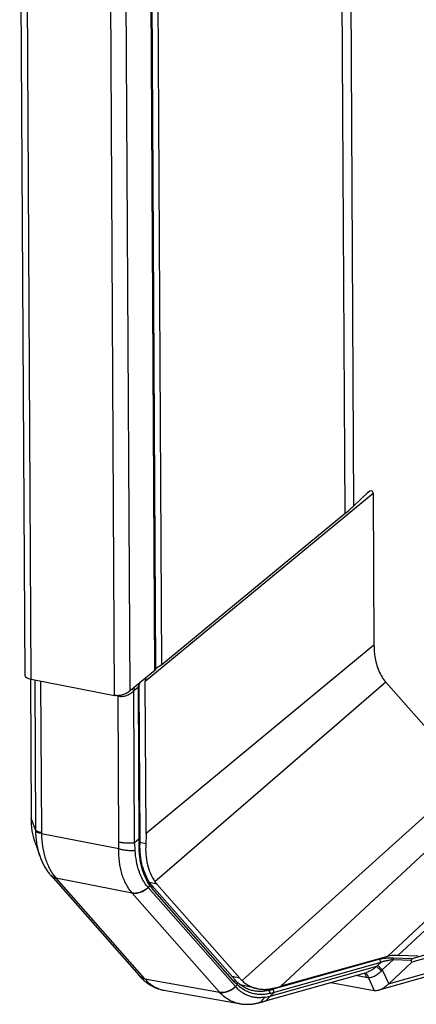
# Model space of a CAD drawing. Header units: millimetres. Extents: x 114 to 402, y 91 to 329.
# Tile 1 of 22: x 114 to 148, y 164 to 248. Entities that reach past the tile are written whole.
import ezdxf

# ---------------------------------------------------------------- set-up
doc = ezdxf.new("R2010")
doc.units = ezdxf.units.MM
doc.header["$LTSCALE"] = 32.67
doc.layers.add('00_COMPONENTS', color=7, linetype='CONTINUOUS')

msp = doc.modelspace()

# ---------------------------------------------------------------- linework, layer by layer
at = {"layer": '00_COMPONENTS', "color": 7}
for p, q in [((114.611, 192.185), (114.155, 273.9)), ((125.639, 192.649), (125.207, 269.963)), ((125.709, 192.872), (125.28, 269.88)), ((126.22, 193.128), (125.794, 269.56)), ((142.523, 206.605), (143.694, 207.71)), ((144.162, 207.671), (144.234, 194.776)), ((141.773, 205.951), (126.22, 193.128)), ((126.22, 193.128), (125.693, 192.781)), ((125.639, 192.649), (123.574, 190.947)), ((125.68, 192.704), (125.639, 192.649)), ((125.709, 192.872), (125.68, 192.704)), ((115.075, 191.922), (115.141, 180.125)), ((115.132, 191.911), (122.21, 190.528)), ((124.234, 191.242), (124.306, 191.312)), ((124.378, 178.417), (124.306, 191.312)), ((124.888, 178.827), (124.816, 191.722)), ((145.247, 191.636), (152.274, 183.66)), ((124.306, 178.347), (124.234, 191.242)), ((201.707, 183.125), (147.444, 167.896)), ((201.5, 183.358), (147.453, 168.19)), ((201.722, 181.552), (144.645, 165.533)), ((115.467, 178.059), (115.853, 176.921)), ((116.757, 175.306), (116.77, 175.291)), ((116.77, 175.291), (116.791, 175.266)), ((116.791, 175.266), (124.285, 166.76)), ((132.433, 166.182), (125.411, 174.154)), ((132.437, 166.395), (125.415, 174.367)), ((125.812, 174.508), (132.834, 166.536)), ((144.716, 168.144), (135.666, 165.604)), ((144.815, 167.88), (135.765, 165.34)), ((145.367, 168.393), (136.317, 165.853)), ((144.815, 167.88), (144.716, 168.144)), ((147.444, 167.896), (145.485, 166.075)), ((145.862, 168.106), (145.884, 168.243)), ((147.396, 168.054), (145.862, 168.106)), ((147.453, 168.19), (145.884, 168.243)), ((147.997, 168.409), (146.252, 168.469)), ((147.453, 168.19), (147.396, 168.054)), ((147.444, 167.896), (147.396, 168.054)), ((124.285, 166.76), (124.307, 166.735)), ((124.307, 166.735), (124.328, 166.711)), ((134.288, 165.662), (132.883, 165.985)), ((140.567, 166.164), (144.251, 165.509))]:
    msp.add_line(p, q, dxfattribs=at)
at = {"layer": '00_COMPONENTS', "color": 4}
for p, q in [((115.132, 191.911), (114.676, 273.603)), ((122.21, 190.528), (121.756, 271.954)), ((123.535, 190.915), (123.086, 271.417)), ((141.773, 205.951), (141.479, 258.803)), ((142.523, 206.605), (142.234, 258.381)), ((124.816, 191.722), (144.162, 207.671)), ((144.234, 194.776), (124.888, 178.827)), ((115.431, 191.852), (115.502, 179.11)), ((115.932, 191.754), (116.004, 178.885)), ((145.247, 191.636), (125.639, 174.726)), ((122.38, 190.507), (122.516, 190.48)), ((122.585, 178.099), (122.516, 190.48)), ((123.914, 178.024), (123.842, 190.923)), ((123.961, 191.016), (124.234, 191.242)), ((163.731, 185.457), (145.367, 168.393)), ((163.855, 184.825), (146.252, 168.469)), ((152.274, 183.66), (133.03, 166.337)), ((154.681, 182.917), (136.317, 165.853)), ((201.948, 181.897), (145.448, 166.041)), ((115.502, 179.11), (115.141, 180.125)), ((116.005, 178.813), (122.571, 177.528)), ((124.306, 178.347), (123.914, 178.024)), ((124.306, 178.347), (124.378, 178.417)), ((124.861, 177.924), (124.373, 178.036)), ((117.22, 175.047), (123.703, 173.779)), ((117.255, 175.006), (124.73, 166.521)), ((125.812, 174.508), (125.197, 174.649)), ((125.233, 174.377), (125.242, 174.584)), ((123.716, 173.764), (123.703, 173.779)), ((131.117, 165.362), (123.716, 173.764)), ((125.067, 174.233), (125.053, 174.249)), ((125.233, 174.377), (125.067, 174.233)), ((132.468, 165.831), (125.067, 174.233)), ((125.411, 174.154), (125.415, 174.367)), ((144.815, 167.88), (144.555, 167.639)), ((145.862, 168.106), (144.934, 167.244)), ((144.445, 167.535), (135.392, 164.994)), ((144.934, 167.244), (145.485, 166.075)), ((124.766, 166.481), (131.13, 165.348)), ((132.834, 166.536), (132.181, 166.686)), ((132.433, 166.182), (132.437, 166.395)), ((143.558, 166.597), (142.672, 166.755)), ((143.757, 166.579), (144.262, 165.507)), ((126.4, 165.52), (126.402, 165.519)), ((132.632, 165.978), (132.468, 165.831)), ((132.483, 165.815), (132.468, 165.831)), ((132.632, 165.978), (132.631, 166.197)), ((134.978, 165.594), (135.327, 165.513)), ((135.765, 165.34), (135.666, 165.604)), ((131.13, 165.348), (131.117, 165.362)), ((135.765, 165.34), (135.392, 164.994))]:
    msp.add_line(p, q, dxfattribs=at)
at = {"layer": '00_COMPONENTS', "color": 7}
for points in [[(115.853, 176.921), (115.886, 176.827), (115.921, 176.734), (115.957, 176.642), (115.995, 176.551), (116.034, 176.462), (116.074, 176.374), (116.116, 176.288), (116.159, 176.202), (116.203, 176.119), (116.248, 176.036), (116.295, 175.955), (116.343, 175.876), (116.392, 175.798), (116.442, 175.721), (116.493, 175.647), (116.545, 175.573), (116.599, 175.502), (116.653, 175.432), (116.709, 175.363), (116.757, 175.306)], [(124.328, 166.711), (124.375, 166.66), (124.433, 166.6), (124.49, 166.541), (124.549, 166.485), (124.608, 166.429), (124.668, 166.375), (124.729, 166.323), (124.79, 166.272), (124.852, 166.223), (124.914, 166.176), (124.977, 166.13), (125.041, 166.085), (125.105, 166.042), (125.17, 166.001), (125.235, 165.961), (125.301, 165.923), (125.367, 165.886), (125.433, 165.851), (125.5, 165.817), (125.568, 165.785), (125.635, 165.755), (125.704, 165.726), (125.772, 165.698), (125.841, 165.672), (125.91, 165.648), (125.98, 165.625), (126.05, 165.603), (126.12, 165.583), (126.19, 165.565), (126.261, 165.548), (126.332, 165.533), (126.404, 165.519), (132.796, 164.381)], [(134.411, 164.445), (134.458, 164.456), (134.514, 164.471), (134.57, 164.485), (134.625, 164.499), (134.679, 164.513), (134.733, 164.527), (134.786, 164.542), (134.838, 164.556), (143.592, 167.013)], [(132.796, 164.381), (132.831, 164.375), (132.903, 164.364), (132.975, 164.354), (133.048, 164.346), (133.122, 164.338), (133.195, 164.333), (133.27, 164.329), (133.345, 164.326), (133.42, 164.325), (133.496, 164.325), (133.572, 164.327), (133.648, 164.33), (133.725, 164.335), (133.802, 164.341), (133.879, 164.349), (133.957, 164.359), (134.034, 164.37), (134.112, 164.382), (134.19, 164.397), (134.268, 164.412), (134.347, 164.43), (134.411, 164.445)]]:
    msp.add_lwpolyline(points, dxfattribs=at)
for centre, radius, start, end in [((125.548, 191.02), 1.336, 155.61021, 159.2564), ((125.556, 191.307), 1.251, 167.73088, 171.59602), ((125.531, 191.311), 1.226, 171.60308, 171.81883), ((112.249, 178.152), 12.058, 358.67832, 0.92847), ((112.047, 178.36), 12.331, 358.09642, 0.26809), ((127.484, 176.189), 2.757, 215.61679, 221.37427), ((127.551, 176.04), 2.853, 215.65119, 221.37279), ((134.511, 168.223), 2.764, 221.38532, 227.13228), ((134.573, 168.068), 2.853, 221.38358, 227.10541), ((131.916, 178.987), 13.898, 284.20783, 285.65321), ((131.975, 179.372), 14.534, 283.72339, 285.11319)]:
    msp.add_arc(centre, radius, start, end, dxfattribs=at)
at = {"layer": '00_COMPONENTS', "color": 4}
for centre, radius, start, end in [((121.811, 190.468), 0.705, 0.97267, 3.05664), ((121.858, 190.438), 0.82, 1.0845, 5.79568), ((121.973, 193.427), 3.124, 306.72579, 309.50087), ((121.409, 179.102), 5.907, 179.91792, 180.78211), ((120.715, 178.911), 4.711, 180.32173, 181.19483), ((120.409, 177.785), 4.204, 220.64759, 221.38087), ((149.484, 162.334), 7.241, 132.89838, 134.09452), ((148.958, 163.406), 5.561, 136.35388, 137.65706), ((124.803, 167.227), 0.698, 221.38001, 225.53306), ((124.806, 167.23), 0.702, 225.53338, 227.7006), ((128.03, 169.428), 4.398, 221.38025, 222.09256), ((126.87, 168.049), 2.573, 259.51777, 259.9085), ((129.956, 196.732), 32.2, 278.89479, 279.71865)]:
    msp.add_arc(centre, radius, start, end, dxfattribs=at)
at = {"layer": '00_COMPONENTS', "color": 7}
for centre, major_axis, ratio, start_param, end_param in [((143.555, 206.952), (0.526, 0.925), 0.327303, -0.516947, 0.817717), ((141.427, 205.882), (1.49, 1.193), 0.086566, -1.405786, -0.815844), ((116.111, 192.219), (1.5, 0.035), 0.25203, 3.137098, 3.995357), ((125.257, 191.866), (0.177, 0.613), 0.658249, 1.528899, 1.991444), ((123.189, 190.836), (1.5, 0.035), 0.25203, -2.287828, -2.2772), ((122.074, 192.533), (2.232, 0.831), 0.903572, -1.226094, -1.204889), ((130.405, 178.555), (4.593, 4.048), 0.657419, 3.07218, 3.141483), ((145.981, 168.34), (0.748, 0.025), 0.171827, 1.194789, 2.529453), ((137.428, 170.583), (4.593, 4.048), 0.657419, 3.141483, 3.210785), ((144.214, 166.97), (-0.397, 1.447), 0.721231, -3.471864, -3.461236), ((146.048, 165.319), (1.693, 1.638), 0.397247, 1.519673, 1.540879)]:
    msp.add_ellipse(centre, major_axis=major_axis, ratio=ratio, start_param=start_param, end_param=end_param, dxfattribs=at)
for points, knots in [([(144.234, 194.776), (144.235, 194.62), (144.247, 194.31), (144.306, 193.783), (144.426, 193.211), (144.63, 192.615), (144.899, 192.086), (145.125, 191.775), (145.247, 191.636)], [0, 0, 0, 0, 0.139555, 0.275791, 0.47264, 0.659305, 0.835044, 1, 1, 1, 1]), ([(124.234, 191.242), (124.237, 191.261), (124.251, 191.347), (124.275, 191.43), (124.299, 191.493)], [0, 0, 0, 0, 0.225917, 1, 1, 1, 1]), ([(124.306, 191.312), (124.306, 191.326), (124.306, 191.384), (124.311, 191.442), (124.318, 191.485)], [0, 0, 0, 0, 0.239918, 1, 1, 1, 1]), ([(123.535, 190.915), (123.437, 190.837), (123.229, 190.699), (122.89, 190.557), (122.548, 190.494), (122.325, 190.506), (122.222, 190.526)], [0, 0, 0, 0, 0.266783, 0.528849, 0.776872, 1, 1, 1, 1]), ([(115.467, 178.059), (115.358, 178.38), (115.196, 179.064), (115.143, 179.765), (115.141, 180.125)], [0, 0, 0, 0, 0.484743, 1, 1, 1, 1]), ([(124.888, 178.827), (124.888, 178.751), (124.887, 178.45), (124.875, 178.149), (124.861, 177.924)], [0, 0, 0, 0, 0.251688, 1, 1, 1, 1]), ([(125.242, 174.584), (125.089, 174.798), (124.819, 175.279), (124.539, 176.091), (124.38, 176.995), (124.36, 177.627), (124.371, 177.95)], [0, 0, 0, 0, 0.223283, 0.465426, 0.725341, 1, 1, 1, 1]), ([(124.861, 177.924), (124.842, 177.619), (124.845, 177.165), (124.918, 176.573), (125.078, 175.781), (125.339, 175.15), (125.639, 174.726)], [0, 0, 0, 0, 0.27418, 0.406213, 0.534276, 1, 1, 1, 1]), ([(125.233, 174.377), (125.074, 174.599), (124.791, 175.099), (124.496, 175.942), (124.324, 176.881), (124.297, 177.538), (124.304, 177.874)], [0, 0, 0, 0, 0.223368, 0.465484, 0.725336, 1, 1, 1, 1]), ([(145.884, 168.243), (145.775, 168.247), (145.551, 168.247), (145.275, 168.231), (145.063, 168.209), (144.928, 168.19), (144.814, 168.168), (144.746, 168.152), (144.716, 168.144)], [0, 0, 0, 0, 0.27892, 0.571312, 0.704606, 0.821802, 0.920072, 1, 1, 1, 1]), ([(145.862, 168.106), (145.764, 168.096), (145.564, 168.069), (145.277, 168.014), (145.053, 167.959), (144.904, 167.913), (144.842, 167.891), (144.815, 167.88)], [0, 0, 0, 0, 0.273558, 0.564385, 0.81711, 0.917539, 1, 1, 1, 1]), ([(133.03, 166.337), (133.12, 166.253), (133.31, 166.099), (133.618, 165.906), (133.945, 165.757), (134.173, 165.689), (134.288, 165.662)], [0, 0, 0, 0, 0.256303, 0.506874, 0.753936, 1, 1, 1, 1]), ([(133.944, 165.485), (133.824, 165.512), (133.587, 165.584), (133.246, 165.741), (132.924, 165.945), (132.726, 166.109), (132.631, 166.197)], [0, 0, 0, 0, 0.244574, 0.491129, 0.742202, 1, 1, 1, 1]), ([(135.423, 165.252), (135.298, 165.221), (135.046, 165.174), (134.666, 165.149), (134.293, 165.171), (133.93, 165.241), (133.579, 165.357), (133.242, 165.52), (132.923, 165.726), (132.727, 165.89), (132.632, 165.978)], [0, 0, 0, 0, 0.129068, 0.254788, 0.378118, 0.500194, 0.622252, 0.745509, 0.871096, 1, 1, 1, 1]), ([(135.327, 165.513), (135.21, 165.484), (134.977, 165.438), (134.626, 165.409), (134.28, 165.422), (134.055, 165.459), (133.944, 165.485)], [0, 0, 0, 0, 0.258327, 0.509881, 0.756416, 1, 1, 1, 1]), ([(134.288, 165.662), (134.396, 165.637), (134.616, 165.601), (134.955, 165.586), (135.3, 165.612), (135.53, 165.654), (135.646, 165.681)], [0, 0, 0, 0, 0.242399, 0.488517, 0.740434, 1, 1, 1, 1]), ([(135.646, 165.681), (135.703, 165.695), (135.928, 165.749), (136.152, 165.807), (136.317, 165.853)], [0, 0, 0, 0, 0.25688, 1, 1, 1, 1]), ([(144.262, 165.507), (144.324, 165.497), (144.454, 165.491), (144.581, 165.515), (144.645, 165.533)], [0, 0, 0, 0, 0.485477, 1, 1, 1, 1]), ([(144.645, 165.533), (144.716, 165.553), (144.86, 165.609), (145.064, 165.727), (145.262, 165.872), (145.387, 165.983), (145.448, 166.041)], [0, 0, 0, 0, 0.231615, 0.478407, 0.73619, 1, 1, 1, 1])]:
    msp.add_open_spline(points, degree=3, knots=knots, dxfattribs=at)
at = {"layer": '00_COMPONENTS', "color": 4}
for points, knots in [([(122.516, 190.48), (122.529, 190.478), (122.583, 190.468), (122.637, 190.46), (122.678, 190.454)], [0, 0, 0, 0, 0.241191, 1, 1, 1, 1]), ([(122.678, 190.454), (122.727, 190.447), (122.827, 190.441), (123.035, 190.458), (123.297, 190.535), (123.588, 190.699), (123.761, 190.844), (123.842, 190.923)], [0, 0, 0, 0, 0.113506, 0.232147, 0.480766, 0.738705, 1, 1, 1, 1]), ([(123.842, 190.923), (123.831, 190.937), (123.795, 190.988), (123.758, 191.04), (123.733, 191.077)], [0, 0, 0, 0, 0.275593, 1, 1, 1, 1]), ([(123.961, 191.016), (123.949, 191.03), (123.909, 191.08), (123.869, 191.13), (123.841, 191.167)], [0, 0, 0, 0, 0.276563, 1, 1, 1, 1]), ([(116.004, 178.885), (115.942, 178.898), (115.831, 178.926), (115.701, 178.972), (115.617, 179.013), (115.568, 179.044), (115.53, 179.075), (115.51, 179.099), (115.502, 179.11)], [0, 0, 0, 0, 0.336717, 0.617005, 0.734629, 0.837099, 0.925037, 1, 1, 1, 1]), ([(116.005, 178.813), (115.943, 178.825), (115.831, 178.849), (115.701, 178.891), (115.617, 178.93), (115.568, 178.958), (115.53, 178.988), (115.51, 179.01), (115.503, 179.021)], [0, 0, 0, 0, 0.339836, 0.621309, 0.73871, 0.84038, 0.92694, 1, 1, 1, 1]), ([(115.503, 179.021), (115.505, 178.84), (115.523, 178.48), (115.608, 177.787), (115.73, 177.282), (115.839, 176.96)], [0, 0, 0, 0, 0.26022, 0.514239, 1, 1, 1, 1]), ([(116.005, 178.813), (116.012, 178.441), (116.073, 177.718), (116.273, 176.849), (116.507, 176.215), (116.773, 175.654), (117.027, 175.271), (117.22, 175.047)], [0, 0, 0, 0, 0.276996, 0.538057, 0.661463, 0.779668, 1, 1, 1, 1]), ([(122.571, 177.528), (122.574, 177.575), (122.583, 177.766), (122.586, 177.956), (122.585, 178.099)], [0, 0, 0, 0, 0.248755, 1, 1, 1, 1]), ([(122.585, 178.099), (122.682, 178.078), (122.89, 178.045), (123.217, 178.017), (123.562, 178.008), (123.797, 178.016), (123.914, 178.024)], [0, 0, 0, 0, 0.223087, 0.472759, 0.736289, 1, 1, 1, 1]), ([(123.967, 177.37), (123.964, 177.424), (123.953, 177.643), (123.934, 177.861), (123.914, 178.024)], [0, 0, 0, 0, 0.24859, 1, 1, 1, 1]), ([(124.304, 177.874), (124.31, 177.88), (124.318, 177.889), (124.329, 177.9), (124.338, 177.908), (124.346, 177.917), (124.354, 177.928), (124.362, 177.94), (124.368, 177.947), (124.371, 177.95)], [0, 0, 0, 0, 0.240281, 0.356345, 0.47058, 0.591574, 0.727783, 0.870466, 1, 1, 1, 1]), ([(123.703, 173.779), (123.507, 174.002), (123.249, 174.385), (122.986, 174.947), (122.763, 175.579), (122.586, 176.444), (122.558, 177.161), (122.571, 177.528)], [0, 0, 0, 0, 0.223044, 0.341613, 0.464901, 0.724713, 1, 1, 1, 1]), ([(122.571, 177.528), (122.673, 177.497), (122.891, 177.444), (123.235, 177.392), (123.599, 177.365), (123.845, 177.365), (123.967, 177.37)], [0, 0, 0, 0, 0.225753, 0.476971, 0.739941, 1, 1, 1, 1]), ([(125.053, 174.249), (124.886, 174.439), (124.586, 174.873), (124.258, 175.622), (124.044, 176.467), (123.98, 177.063), (123.967, 177.37)], [0, 0, 0, 0, 0.224952, 0.467051, 0.726129, 1, 1, 1, 1]), ([(117.22, 175.047), (117.174, 175.056), (117.084, 175.081), (116.959, 175.137), (116.848, 175.212), (116.785, 175.273), (116.757, 175.306)], [0, 0, 0, 0, 0.262359, 0.514503, 0.759214, 1, 1, 1, 1]), ([(117.255, 175.006), (117.21, 175.015), (117.123, 175.038), (117.002, 175.091), (116.894, 175.161), (116.832, 175.219), (116.805, 175.251)], [0, 0, 0, 0, 0.262772, 0.514986, 0.75952, 1, 1, 1, 1]), ([(123.703, 173.779), (123.809, 173.759), (123.979, 173.756), (124.204, 173.794), (124.381, 173.845), (124.558, 173.918), (124.79, 174.042), (124.952, 174.161), (125.053, 174.249)], [0, 0, 0, 0, 0.220364, 0.339633, 0.464376, 0.593872, 0.727149, 1, 1, 1, 1]), ([(123.716, 173.764), (123.822, 173.744), (123.992, 173.741), (124.218, 173.779), (124.395, 173.83), (124.571, 173.902), (124.804, 174.026), (124.966, 174.145), (125.067, 174.233)], [0, 0, 0, 0, 0.220547, 0.339857, 0.464609, 0.594082, 0.727309, 1, 1, 1, 1]), ([(144.445, 167.535), (144.379, 167.477), (144.243, 167.366), (144.032, 167.217), (143.817, 167.094), (143.667, 167.034), (143.592, 167.013)], [0, 0, 0, 0, 0.262155, 0.521058, 0.769729, 1, 1, 1, 1]), ([(144.848, 167.152), (144.768, 167.064), (144.604, 166.902), (144.373, 166.735), (144.18, 166.641), (144.037, 166.595), (143.895, 166.573), (143.802, 166.574), (143.757, 166.579)], [0, 0, 0, 0, 0.277342, 0.541373, 0.665224, 0.78251, 0.893626, 1, 1, 1, 1]), ([(144.445, 167.535), (144.456, 167.527), (144.481, 167.507), (144.539, 167.458), (144.624, 167.379), (144.733, 167.271), (144.809, 167.192), (144.848, 167.152)], [0, 0, 0, 0, 0.073727, 0.168462, 0.410054, 0.697986, 1, 1, 1, 1]), ([(144.555, 167.639), (144.577, 167.618), (144.63, 167.565), (144.719, 167.474), (144.823, 167.364), (144.896, 167.285), (144.934, 167.244)], [0, 0, 0, 0, 0.167421, 0.408442, 0.696548, 1, 1, 1, 1]), ([(124.766, 166.481), (124.723, 166.488), (124.638, 166.509), (124.52, 166.559), (124.416, 166.626), (124.355, 166.681), (124.328, 166.711)], [0, 0, 0, 0, 0.263216, 0.515504, 0.759848, 1, 1, 1, 1]), ([(124.73, 166.521), (124.655, 166.535), (124.512, 166.58), (124.387, 166.663), (124.334, 166.711)], [0, 0, 0, 0, 0.514448, 1, 1, 1, 1]), ([(124.766, 166.481), (124.88, 166.355), (125.119, 166.123), (125.52, 165.839), (125.948, 165.632), (126.249, 165.548), (126.4, 165.52)], [0, 0, 0, 0, 0.264004, 0.516534, 0.760637, 1, 1, 1, 1]), ([(143.402, 166.96), (143.426, 166.943), (143.47, 166.898), (143.518, 166.813), (143.549, 166.71), (143.557, 166.636), (143.558, 166.597)], [0, 0, 0, 0, 0.215243, 0.454089, 0.717166, 1, 1, 1, 1]), ([(143.478, 166.981), (143.496, 166.977), (143.53, 166.964), (143.597, 166.923), (143.669, 166.844), (143.729, 166.721), (143.751, 166.628), (143.757, 166.579)], [0, 0, 0, 0, 0.103723, 0.212421, 0.449105, 0.71391, 1, 1, 1, 1]), ([(143.757, 166.579), (143.741, 166.579), (143.674, 166.581), (143.607, 166.588), (143.558, 166.597)], [0, 0, 0, 0, 0.24747, 1, 1, 1, 1]), ([(131.117, 165.362), (131.224, 165.343), (131.394, 165.339), (131.619, 165.377), (131.796, 165.428), (131.973, 165.5), (132.206, 165.624), (132.368, 165.743), (132.468, 165.831)], [0, 0, 0, 0, 0.220547, 0.339857, 0.464609, 0.594082, 0.727309, 1, 1, 1, 1]), ([(131.13, 165.348), (131.237, 165.328), (131.407, 165.324), (131.633, 165.362), (131.81, 165.413), (131.987, 165.485), (132.22, 165.608), (132.382, 165.727), (132.483, 165.815)], [0, 0, 0, 0, 0.220729, 0.340081, 0.464841, 0.594292, 0.72747, 1, 1, 1, 1]), ([(134.935, 164.919), (134.821, 164.901), (134.594, 164.878), (134.254, 164.885), (133.921, 164.935), (133.6, 165.028), (133.292, 165.164), (133, 165.341), (132.727, 165.558), (132.562, 165.726), (132.483, 165.815)], [0, 0, 0, 0, 0.126643, 0.250649, 0.373, 0.494821, 0.617306, 0.741636, 0.868894, 1, 1, 1, 1]), ([(135.423, 165.252), (135.415, 165.274), (135.403, 165.307), (135.385, 165.35), (135.372, 165.382), (135.36, 165.415), (135.349, 165.448), (135.339, 165.481), (135.331, 165.503), (135.327, 165.513)], [0, 0, 0, 0, 0.250366, 0.375749, 0.501229, 0.626349, 0.750888, 0.875255, 1, 1, 1, 1]), ([(132.796, 164.381), (132.639, 164.409), (132.328, 164.493), (131.888, 164.701), (131.482, 164.986), (131.242, 165.221), (131.13, 165.348)], [0, 0, 0, 0, 0.244159, 0.48955, 0.740327, 1, 1, 1, 1]), ([(134.411, 164.445), (134.466, 164.458), (134.574, 164.501), (134.718, 164.605), (134.842, 164.747), (134.907, 164.859), (134.935, 164.919)], [0, 0, 0, 0, 0.231546, 0.471413, 0.726231, 1, 1, 1, 1]), ([(134.878, 164.567), (134.93, 164.582), (135.033, 164.623), (135.172, 164.718), (135.295, 164.843), (135.362, 164.941), (135.392, 164.994)], [0, 0, 0, 0, 0.237896, 0.481088, 0.73407, 1, 1, 1, 1])]:
    msp.add_open_spline(points, degree=3, knots=knots, dxfattribs=at)

doc.saveas('drawing.dxf')
